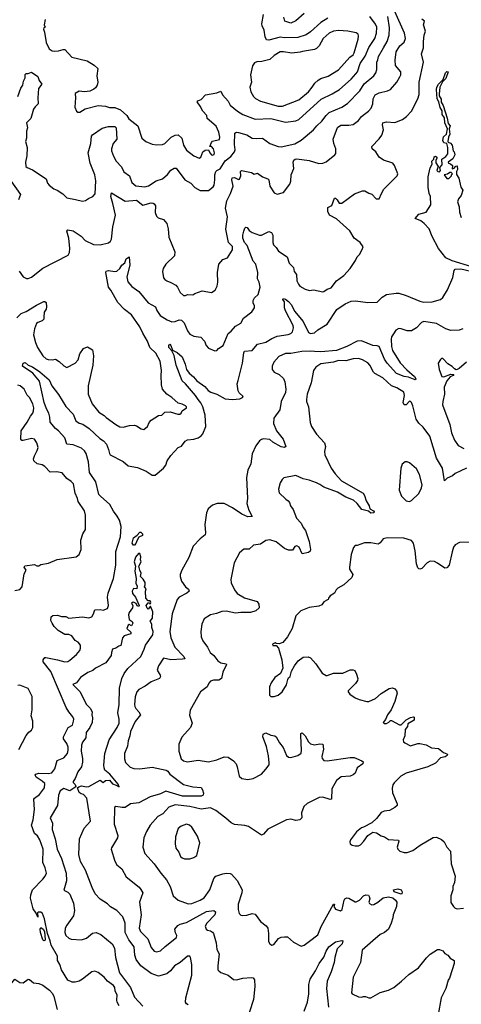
# Model space of a CAD drawing. Extents: x 1954678 to 2060275, y 904822 to 1016299.
# Tile 111 of 256: x 2008192 to 2012434, y 934114 to 943575. Entities that reach past the tile are written whole.
import ezdxf

# ---------------------------------------------------------------- set-up
doc = ezdxf.new("R2010")
doc.units = 0

msp = doc.modelspace()

# ---------------------------------------------------------------- linework, layer by layer
at = {"layer": '0CON20XD'}
for points in [[(2008175.4, 942835), (2008204.6, 942915.4), (2008223.4, 942946.6), (2008230, 942985), (2008244.3, 943015), (2008245, 943046.7), (2008255, 943058.8), (2008275, 943056.7), (2008305, 943068.8), (2008365, 943030), (2008380.5, 942990.5), (2008403.3, 942955), (2008374.2, 942915), (2008366.1, 942823.9), (2008371.2, 942765), (2008341.3, 942738.7), (2008326, 942715), (2008300, 942625), (2008256.7, 942585), (2008268, 942535), (2008257.1, 942505), (2008258.1, 942435), (2008248.1, 942405), (2008263.3, 942345), (2008260, 942265), (2008247.1, 942205), (2008251.4, 942165), (2008263.1, 942153.1), (2008315, 942132.9), (2008445, 942046.7), (2008459.2, 942005), (2008475, 941985.8), (2008518.6, 941948.6), (2008552.5, 941935), (2008605, 941900), (2008644.3, 941864.3), (2008727.6, 941847.6), (2008795, 941832.5), (2008824.1, 941835.9), (2008852.5, 941857.5), (2008895.4, 941874.6), (2008917.2, 941902.8), (2008924.6, 942025), (2008915.4, 942085), (2008870, 942195), (2008848.9, 942295), (2008874.6, 942385), (2008883.3, 942455), (2008890.4, 942469.6), (2008985, 942533.1), (2009045, 942547.8), (2009105, 942547.1), (2009118.6, 942535), (2009124.3, 942425.7), (2009089.4, 942385), (2009073.8, 942335), (2009074.7, 942315), (2009094.7, 942264.7), (2009120, 942215), (2009171.2, 942161.2), (2009192.7, 942112.7), (2009247.1, 942075), (2009269.3, 942009.3), (2009308.6, 941978.6), (2009395, 941969.1), (2009430.9, 941979.1), (2009504, 942025), (2009565.3, 942044.7), (2009613.1, 942086.9), (2009645, 942128.9), (2009675, 942146.5), (2009695, 942148.6), (2009778, 942035), (2009835, 942004), (2009875, 941963.8), (2009925, 941933.8), (2010005, 941934), (2010049.8, 941970.2), (2010059.4, 941985), (2010067.9, 942035), (2010065.4, 942084.6), (2010077.3, 942115), (2010085, 942125.5), (2010118.1, 942141.9), (2010165, 942218.6), (2010221.5, 942258.5), (2010255, 942304.2), (2010260.7, 942325), (2010256, 942376), (2010258.8, 942485), (2010275, 942493.8), (2010295, 942490.8), (2010375, 942468.5), (2010425, 942436.7), (2010467.2, 942432.8), (2010525.5, 942435.5), (2010596.4, 942386.4), (2010675, 942356.7), (2010705, 942352.2), (2010835, 942381.8), (2010895, 942416.7), (2011015, 942515.6), (2011045, 942554.4), (2011095, 942598.1), (2011135.4, 942655), (2011165, 942683.8), (2011286.4, 942733.6), (2011341.9, 942768.1), (2011459.4, 942890.6), (2011501.8, 942958.2), (2011594.7, 943035.3), (2011613.5, 943065), (2011622.5, 943095), (2011621.8, 943165), (2011632.3, 943187.7), (2011637.7, 943222.3), (2011685.9, 943305), (2011722.7, 943365), (2011741.2, 943425), (2011743.3, 943495), (2011728.9, 943605)], [(2008186.8, 941156.8), (2008226.2, 941105), (2008258.3, 941088.3), (2008275, 941088), (2008305, 941100), (2008413.1, 941186.9), (2008659.1, 941310.9), (2008672, 941338), (2008673.8, 941375), (2008662.7, 941475), (2008646.2, 941543.8), (2008656, 941554), (2008705, 941544.5), (2008784, 941495), (2008822, 941452), (2008900, 941415), (2008965, 941410.6), (2009045, 941431.9), (2009065, 941446), (2009074.3, 941465), (2009087.8, 941585), (2009113.8, 941696.2), (2009087.1, 941807.1), (2009066.9, 941875), (2009075, 941910), (2009205, 941829.5), (2009315, 941840), (2009375, 941792.5), (2009455, 941813.5), (2009475, 941813.1), (2009485.3, 941805.3), (2009495.6, 941785), (2009491.9, 941721.9), (2009505.9, 941685.9), (2009522.3, 941672.3), (2009575, 941656.2), (2009605, 941617.5), (2009618, 941565), (2009624, 941485), (2009682, 941345), (2009678, 941305), (2009595, 941226.2), (2009569.2, 941185), (2009564, 941155), (2009573.8, 941095), (2009585, 941076.7), (2009604.3, 941064.3), (2009645, 941050.8), (2009692.4, 941022.4), (2009708.6, 941005), (2009735, 940953.8), (2009765, 940925.8), (2009785, 940925.8), (2009805, 940934.3), (2009855, 940932.5), (2009875.6, 940944.4), (2009945, 940968.8), (2010035, 940953.8), (2010068.8, 940975), (2010088, 941015), (2010095.8, 941054.2), (2010091.4, 941145), (2010104, 941225), (2010145, 941270), (2010187.5, 941285), (2010236.7, 941363.3), (2010235, 941395.7), (2010198.9, 941435), (2010172.2, 941562.2), (2010188.7, 941681.3), (2010168.2, 941765), (2010182.3, 941835), (2010216.9, 941905), (2010242.5, 941975), (2010230.8, 942035), (2010234.5, 942055), (2010255, 942058.7), (2010295, 942038.6), (2010305, 942041.2), (2010314.7, 942075.3), (2010313.1, 942115), (2010324.2, 942125.8), (2010417.9, 942107.9), (2010445, 942091.2), (2010475, 942100.6), (2010525, 942064.3), (2010575, 942044.3), (2010584.3, 942035), (2010594.3, 941975), (2010635, 941912.2), (2010665, 941898.1), (2010725, 941912.9), (2010786, 941995), (2010797, 942023), (2010801.2, 942085), (2010825.6, 942144.4), (2010820, 942205), (2010825, 942226), (2010836.7, 942235), (2010855, 942237.8), (2010972.4, 942222.4), (2011065, 942192.5), (2011105, 942195.6), (2011135, 942208.6), (2011218.8, 942275), (2011229.5, 942290.5), (2011230, 942335), (2011211.1, 942385), (2011203.6, 942426.4), (2011245, 942539.2), (2011277.3, 942562.7), (2011355, 942560.8), (2011395, 942568.6), (2011448, 942605), (2011475.8, 942645), (2011505, 942667.8), (2011541.1, 942695), (2011568.2, 942725), (2011583.1, 942765), (2011588, 942815), (2011607.8, 942852.2), (2011645, 942872.2), (2011725, 942890.9), (2011755.3, 942904.7), (2011814.4, 942975), (2011844.4, 943025), (2011852.9, 943045), (2011852.5, 943072.5), (2011801.9, 943135), (2011799.1, 943185), (2011807.7, 943265), (2011845, 943322.5), (2011885, 943357.1), (2011899.5, 943395), (2011888.9, 943445), (2011795, 943654.4)], [(2008435.7, 943575.7), (2008428.8, 943525), (2008436.7, 943503.3), (2008423.6, 943496.4), (2008421.2, 943485), (2008431.4, 943455), (2008445.5, 943355.5), (2008475.6, 943295.6), (2008505, 943276), (2008525, 943272), (2008565, 943274), (2008610.4, 943289.6), (2008625, 943288.5), (2008694.5, 943214.5), (2008838.9, 943178.9), (2008908.7, 943138.7), (2008941.9, 943105), (2008932.9, 943035), (2008944, 942975), (2008936.2, 942945), (2008919.5, 942920.5), (2008904.1, 942905.9), (2008865, 942888.8), (2008815, 942880), (2008765, 942886.7), (2008723.9, 942866.1), (2008727.5, 942825), (2008722, 942735), (2008737.5, 942695), (2008750, 942685), (2008770, 942685), (2008820.5, 942719.5), (2008945, 942750.8), (2009015, 942744.3), (2009055, 942732.2), (2009105, 942730.5), (2009159.7, 942709.7), (2009220, 942655), (2009242, 942622), (2009325.6, 942555.6), (2009365, 942437.5), (2009405, 942404), (2009465, 942378), (2009507.7, 942372.3), (2009565, 942374), (2009585, 942384), (2009645.8, 942445), (2009685, 942465.5), (2009715, 942466.7), (2009748.5, 942435), (2009765, 942370), (2009795, 942322.2), (2009865, 942268), (2009915, 942242.5), (2009932.5, 942255), (2009950, 942305), (2009975, 942320), (2010005, 942323.3), (2010017.5, 942295), (2010034.7, 942274.7), (2010045, 942271.8), (2010059.7, 942280.3), (2010064.6, 942295.4), (2010055, 942334.4), (2010035, 942356.2), (2010020, 942355), (2010035, 942396), (2010045, 942407.5), (2010110.8, 942425), (2010114.4, 942445), (2010103.5, 942493.5), (2010080.6, 942550.6), (2009993.8, 942625), (2009988.8, 942655), (2009950.8, 942695), (2009926.2, 942745), (2009897.5, 942785), (2009903.8, 942796.2), (2009935, 942807.5), (2009978.3, 942851.7), (2010085, 942872.5), (2010125, 942887.5), (2010141.7, 942851.7), (2010193.1, 942793.1), (2010215, 942754), (2010284.2, 942695), (2010335, 942663.5), (2010455, 942619.2), (2010604.6, 942624.6), (2010745, 942588.5), (2010845, 942602.3), (2010875, 942615.4), (2011088.3, 942811.7), (2011195, 942860.9), (2011264.7, 942905.3), (2011375, 943001.8), (2011421.8, 943055), (2011435.5, 943075), (2011462.3, 943155), (2011511.2, 943225), (2011545, 943308.9), (2011602.8, 943395), (2011619.2, 943445), (2011621.3, 943501.3), (2011610.4, 943530.4), (2011556.2, 943606.2)], [(2011151.7, 943588.3), (2011085, 943549.1), (2010985, 943459.1), (2010945, 943430.4), (2010865, 943403.6), (2010735, 943399.7), (2010695, 943406.2), (2010585, 943378.2), (2010562, 943382), (2010548.5, 943408.5), (2010539.5, 943475), (2010521.4, 943515), (2010519.4, 943535), (2010535.6, 943625)], [(2010925, 943632.9), (2010845.3, 943564.7), (2010795, 943541.5), (2010739.4, 943559.4), (2010728.2, 943598.2)], [(2009543, 940733), (2009610.2, 940690.2), (2009655, 940672.2), (2009685, 940675.6), (2009725, 940690), (2009745, 940688.1), (2009772.4, 940662.4), (2009805, 940586.2), (2009825, 940554.3), (2009865, 940533.1), (2009931.2, 940525), (2009967.1, 940487.1), (2009982, 940445), (2010005, 940418.8), (2010065, 940394), (2010085, 940396.7), (2010102.5, 940415), (2010147.5, 940442.5), (2010195, 940558), (2010225, 940582), (2010265, 940630.8), (2010315, 940660), (2010342.3, 940707.7), (2010420.9, 940769.1), (2010447.5, 940805), (2010446.9, 940825), (2010433.3, 940855), (2010435.5, 940875), (2010448.5, 940901.5), (2010482.9, 940935), (2010502.2, 941005), (2010492.4, 941052.4), (2010476.5, 941085), (2010478.5, 941145), (2010461.9, 941225), (2010435, 941255.6), (2010376.2, 941405), (2010351.5, 941435), (2010336.9, 941475), (2010336.2, 941503.8), (2010345, 941542.5), (2010355, 941572.5), (2010365, 941580), (2010376.4, 941576.4), (2010395, 941547.5), (2010425, 941528.8), (2010495, 941502.9), (2010515, 941505.7), (2010585, 941539.4), (2010610.9, 941530.9), (2010624.3, 941504.3), (2010623.9, 941433.9), (2010629.8, 941409.8), (2010656, 941385), (2010679.7, 941349.7), (2010761.2, 941295), (2010780, 941235), (2010821.2, 941195), (2010828, 941155), (2010852, 941125), (2010854, 941065), (2010870, 941035), (2010883.8, 941015), (2010935, 940984.2), (2010975, 940972), (2011015, 940978), (2011105, 940960), (2011115, 940963.3), (2011145, 940986.2), (2011185, 940996.7), (2011233.8, 941065), (2011304.4, 941115.6), (2011365, 941183.8), (2011418.8, 941261.2), (2011433.9, 941296.1), (2011455, 941317.5), (2011482.5, 941365), (2011491.7, 941391.7), (2011462.5, 941435), (2011404.4, 941474.4), (2011361.9, 941545), (2011235, 941661.2), (2011167.3, 941697.3), (2011152.1, 941732.1), (2011151.4, 941768.6), (2011189.7, 941790.3), (2011215, 941858.8), (2011225, 941858.8), (2011241.2, 941845), (2011261.7, 941811.7), (2011285, 941812.5), (2011407.7, 941902.3), (2011485, 941930), (2011508.8, 941928.8), (2011545, 941906.7), (2011575, 941896.7), (2011615, 941853.3), (2011645.8, 941854.2), (2011666, 941905), (2011690.6, 941945), (2011818.8, 942075), (2011823.3, 942095), (2011793.8, 942175), (2011775, 942196.7), (2011685.7, 942225.7), (2011646.2, 942255), (2011614.5, 942304.5), (2011576.7, 942335), (2011573.8, 942355), (2011645, 942428.6), (2011670.4, 942465), (2011686.5, 942515), (2011675.8, 942565), (2011680, 942585), (2011715.9, 942594.1), (2011795, 942587.1), (2011868.8, 942615), (2011907.5, 942645), (2011955.6, 942695), (2012016.9, 942815), (2012028.5, 942855), (2012028.2, 942975), (2012071.5, 943165), (2012051.2, 943245), (2012070.9, 943305), (2012070.7, 943365), (2012078.4, 943425), (2012090.8, 943465), (2012072.3, 943525), (2012081.3, 943561.3), (2012055, 943578.4)], [(2010715, 942744.6), (2010875, 942805.5), (2010965, 942881.1), (2011002.9, 942925), (2011027.1, 942965), (2011058, 942995), (2011085, 943009.4), (2011155, 943030.6), (2011256, 943094), (2011364, 943215), (2011395, 943237.5), (2011405, 943256.2), (2011442.8, 943387.2), (2011447.9, 943415), (2011444.4, 943435), (2011425, 943449.1), (2011345, 943464.5), (2011255, 943470.9), (2011205, 943463.6), (2011164.4, 943445), (2011106.9, 943393.1), (2011067.8, 943322.2), (2011042.1, 943297.9), (2011025, 943289.4), (2010908.9, 943268.9), (2010885, 943261.2), (2010805, 943253.3), (2010725, 943267.3), (2010695, 943266), (2010635, 943231.1), (2010595, 943191.8), (2010517.2, 943172.8), (2010469.5, 943170.5), (2010448.8, 943161.2), (2010429.5, 943130.5), (2010408.6, 943045), (2010419.2, 942975), (2010403.1, 942925), (2010412.6, 942882.6), (2010437.4, 942837.4), (2010457.8, 942817.8), (2010505, 942790.5), (2010675, 942744.7), (2010715, 942744.6)], [(2012535, 941198.8), (2012345, 941257.5), (2012286.7, 941285), (2012215, 941377.5), (2012155, 941490), (2012124.2, 941565), (2012078, 941615), (2012045, 941640.8), (2011990, 941665), (2012027.5, 941705), (2012095, 941726.7), (2012140, 941795), (2012139.2, 941875), (2012124.3, 941905), (2012115.9, 941964.1), (2012116.7, 942065), (2012135, 942150), (2012153.3, 942185), (2012150, 942215), (2012170, 942235), (2012173.6, 942256.4), (2012185, 942262.5), (2012197.5, 942255), (2012200, 942245), (2012188.3, 942221.7), (2012188.3, 942198.3), (2012212.5, 942165), (2012198.8, 942125), (2012208.8, 942115), (2012225, 942111.5), (2012233.3, 942125), (2012228, 942155), (2012249.3, 942180.7), (2012247.5, 942235), (2012285, 942260), (2012305.5, 942285), (2012303.3, 942345), (2012294, 942384), (2012265, 942392.5), (2012255.5, 942415), (2012261.7, 942448.3), (2012290.5, 942475), (2012301.4, 942525), (2012276.2, 942585), (2012271.5, 942631.5), (2012251.5, 942665), (2012248.9, 942698.9), (2012231.1, 942731.1), (2012217.5, 942785), (2012203.3, 942815), (2012194.7, 942905.3), (2012197.7, 942925), (2012214.2, 942955.8), (2012259.5, 943000.5), (2012281.5, 943065), (2012295, 943076.2), (2012309.2, 943075), (2012285, 943010), (2012253.6, 942976.4), (2012227.7, 942925), (2012222.4, 942857.6), (2012221.5, 942841.5), (2012240.4, 942810.4), (2012242, 942782), (2012260.2, 942750.2), (2012298.9, 942628.9), (2012306.4, 942576.4), (2012327.1, 942555), (2012317.5, 942525), (2012324.6, 942475), (2012310.5, 942445), (2012304.2, 942404.2), (2012307.5, 942397.5), (2012329.5, 942389.5), (2012347.8, 942367.8), (2012354.4, 942315), (2012364, 942304), (2012371.2, 942275), (2012353.6, 942236.4), (2012307.5, 942205), (2012312.5, 942195), (2012330.7, 942190.7), (2012350, 942175), (2012345, 942142.5), (2012365, 942147.5), (2012381.7, 942168.3), (2012395, 942170), (2012396.7, 942135), (2012387.5, 942115), (2012388.3, 942088.3), (2012411.7, 942051.7), (2012430, 941965), (2012447.5, 941935), (2012433.3, 941885), (2012406.8, 941853.2), (2012398.6, 941825), (2012414, 941775), (2012418, 941725), (2012434.1, 941674.1)], [(2012315, 942050), (2012340, 942075), (2012340, 942085), (2012350, 942095), (2012337, 942107), (2012322.5, 942105), (2012301.2, 942088.8), (2012270, 942085), (2012295, 942050), (2012315, 942050)], [(2008107.1, 942025), (2008200.6, 941895), (2008180.6, 941845)], [(2008165, 940710.6), (2008205, 940750), (2008255, 940770.8), (2008355, 940831.8), (2008425, 940865.7), (2008435, 940865.6), (2008445, 940856), (2008450.5, 940815), (2008446.2, 940793.8), (2008428.1, 940765), (2008424.2, 940715.8), (2008422.5, 940697.5), (2008409.1, 940680.9), (2008365, 940665.8), (2008354, 940655), (2008335.6, 940605), (2008325.7, 940545), (2008343.7, 940473.7), (2008364.4, 940425), (2008415, 940343.8), (2008446.7, 940315), (2008465, 940308), (2008505, 940305.8), (2008535, 940311.4), (2008570.3, 940290.3), (2008615, 940250), (2008645, 940233.8), (2008724.1, 940275.9), (2008752.7, 940307.3), (2008770, 940365), (2008805, 940416.2), (2008845, 940431.2), (2008892.5, 940402.5), (2008900, 940345), (2008894.3, 940255), (2008851.1, 940055), (2008851.1, 939975), (2008888.9, 939885), (2008952.5, 939805), (2009005, 939771.4), (2009022.2, 939752.2), (2009115, 939684.3), (2009153.6, 939663.6), (2009185, 939660.8), (2009245.8, 939675.8), (2009295, 939678), (2009315, 939673.8), (2009360, 939645), (2009385, 939636.2), (2009420, 939665), (2009435.8, 939704.2), (2009455, 939726.2), (2009525, 939772), (2009556.6, 939773.4), (2009585, 939803.3), (2009636.1, 939806.1), (2009710, 939785), (2009730, 939785), (2009743.3, 939795), (2009752.5, 939815), (2009793.3, 939845), (2009793.3, 939855), (2009785, 939863.3), (2009751.7, 939881.7), (2009715, 939890), (2009655, 939944.3), (2009605, 939978), (2009562.5, 940025), (2009554.4, 940065), (2009550.6, 940155), (2009555.7, 940205), (2009542.9, 940295), (2009501.4, 940371.4), (2009443.3, 940423.3), (2009419.5, 940485), (2009375, 940562.9), (2009345, 940622.9), (2009265, 940737.3), (2009199.9, 940789.9), (2009135, 940856.5), (2009067.5, 940975), (2009044.3, 941005), (2009018, 941145), (2009022.9, 941157.1), (2009045, 941165.7), (2009105, 941154.4), (2009125, 941157.5), (2009154.2, 941185), (2009173.6, 941216.4), (2009203, 941237), (2009215, 941276.7), (2009245, 941297.5), (2009250.6, 941215), (2009222.2, 941105), (2009229.4, 941055), (2009269.8, 941009.8), (2009335, 940964.4), (2009425, 940852.5), (2009497.2, 940817.2), (2009509.4, 940779.4), (2009543, 940733)], [(2009148.3, 934098.3), (2009128.6, 934135), (2009124.3, 934155), (2009128.9, 934205), (2009109.7, 934239.7), (2009105, 934276.7), (2009093.3, 934295), (2009036.2, 934335), (2009004.3, 934374.3), (2008945, 934420), (2008915, 934433.3), (2008885, 934426.2), (2008795.6, 934354.4), (2008763.9, 934336.1), (2008725, 934326.7), (2008695, 934327.5), (2008655, 934347.5), (2008594.5, 934444.5), (2008578.1, 934495), (2008555.5, 934535), (2008553.8, 934575), (2008493.3, 934683.3), (2008485.2, 934725), (2008460, 934795), (2008430.2, 934935), (2008412.3, 934985), (2008395, 934999.7), (2008369.7, 935000.3), (2008363, 934993), (2008365, 934950), (2008349.2, 934989.2), (2008322.2, 935032.2), (2008296.7, 935135), (2008298.1, 935165), (2008315.6, 935215), (2008416, 935315), (2008437.5, 935345), (2008448.6, 935375), (2008437.1, 935425), (2008414.2, 935475), (2008418.9, 935605), (2008384.4, 935695), (2008362, 935732), (2008335, 935756), (2008305.5, 935835), (2008320, 935885), (2008334.3, 935985), (2008327.5, 936085), (2008333.8, 936096.2), (2008380.9, 936129.1), (2008429.4, 936195), (2008433.1, 936235), (2008409.2, 936259.2), (2008349.4, 936295), (2008340, 936315), (2008347.5, 936325), (2008375, 936335.9), (2008465, 936330.4), (2008501.3, 936338.7), (2008528.1, 936375), (2008552.6, 936457.4), (2008615, 936481.4), (2008650, 936525), (2008658.2, 936555), (2008657.1, 936585), (2008645, 936619.2), (2008613.4, 936663.4), (2008611.4, 936685), (2008656.9, 936773.1), (2008698.8, 936795), (2008709.2, 936835), (2008711.2, 936855), (2008703.8, 936875), (2008663.4, 936923.4), (2008637.4, 936967.4), (2008490.5, 937310.5), (2008418, 937405), (2008416.7, 937425), (2008432.5, 937445), (2008442.3, 937447.7), (2008554.5, 937424.5), (2008625, 937404.2), (2008655, 937408), (2008675, 937420), (2008738.8, 937475), (2008768.8, 937515), (2008776, 937535), (2008776.7, 937565), (2008755, 937592.5), (2008725, 937610), (2008692, 937655), (2008665, 937666.4), (2008625, 937666.9), (2008562.9, 937705), (2008522.9, 937745), (2008502.5, 937775), (2008492.3, 937802.3), (2008495, 937837.5), (2008511.4, 937848.6), (2008555, 937853.5), (2008595, 937840), (2008635, 937838.9), (2008665, 937825.4), (2008795, 937838.1), (2008855, 937826), (2008885, 937837.5), (2008902, 937865), (2008914.2, 937905.8), (2008965, 937908), (2008995, 937902), (2009034.1, 937915.9), (2009045.6, 937944.4), (2009037.1, 938025), (2009041.1, 938065), (2009092.5, 938205), (2009116.4, 938333.6), (2009116.7, 938465), (2009160.5, 938605), (2009165.4, 938705), (2009150.5, 938765), (2009130, 938805), (2009091.9, 938851.9), (2009059.1, 938915), (2008966.9, 938995), (2008953.7, 939013.7), (2008924.7, 939135), (2008864, 939225), (2008852.1, 939325), (2008830, 939405), (2008815, 939432.5), (2008785, 939456.1), (2008705, 939489.7), (2008645, 939495.6), (2008626.2, 939556.2), (2008565, 939625.4), (2008535, 939646.2), (2008486.2, 939706.2), (2008481.1, 939755), (2008473.6, 939795), (2008449, 939835), (2008428.2, 939895), (2008382.2, 940102.2), (2008318, 940178), (2008220, 940245), (2008227, 940273), (2008245, 940282), (2008273.3, 940255), (2008315, 940238.6), (2008385, 940192.5), (2008475, 940115.5), (2008500.8, 940055), (2008565, 939972), (2008636.9, 939856.9), (2008705, 939784), (2008731.3, 939721.3), (2008765, 939697.5), (2008799.2, 939689.2), (2008858.2, 939648.2), (2008962, 939552), (2008997.7, 939527.7), (2009024.6, 939495), (2009046.1, 939445), (2009053.6, 939405), (2009062.5, 939395), (2009185, 939330.8), (2009235, 939288.6), (2009325, 939270.8), (2009406.4, 939236.4), (2009465, 939198), (2009495, 939198), (2009575, 939264.3), (2009596.7, 939295), (2009610, 939335), (2009645, 939386.2), (2009715, 939463.3), (2009745, 939476.7), (2009782.5, 939525), (2009805, 939538.5), (2009864.5, 939544.5), (2009905, 939556.7), (2009935.3, 939574.7), (2009951.8, 939595), (2009978.7, 939665), (2009972.8, 939775), (2009952.3, 939855), (2009932.2, 939892.2), (2009905.2, 939925.2), (2009880.9, 939965), (2009786, 940075), (2009752.1, 940105), (2009695, 940255.8), (2009676.6, 940346.6), (2009653.3, 940393.3), (2009625.8, 940425), (2009624.4, 940445.6), (2009633.8, 940456.2), (2009645, 940442.5), (2009660.3, 940400.3), (2009705, 940376.9), (2009753.9, 940333.9), (2009781.9, 940265), (2009794.4, 940215), (2009819.1, 940179.1), (2009862.6, 940142.6), (2009895, 940104.5), (2009969.5, 940049.5), (2010003.3, 940013.3), (2010029.4, 939995), (2010086.5, 939976.5), (2010165, 939931.9), (2010235, 939926), (2010307.7, 939932.3), (2010332.5, 939945), (2010337.5, 939955), (2010300.6, 939990.6), (2010289.8, 940009.8), (2010282.1, 940075), (2010289.2, 940109.2), (2010333.7, 940275), (2010343.9, 940375), (2010351.2, 940388.8), (2010425, 940397.5), (2010475, 940455.6), (2010555, 940475.9), (2010615, 940512.5), (2010665, 940532.6), (2010771.7, 940548.3), (2010795, 940558.2), (2010811.8, 940575), (2010820.6, 940615), (2010818.2, 940635), (2010745, 940776), (2010736.5, 940805), (2010734.3, 940864.3), (2010721.2, 940885), (2010722.5, 940895), (2010745, 940888.8), (2010775, 940868.1), (2010804.4, 940835), (2010831.2, 940775), (2010915.7, 940675.7), (2010965, 940570.6), (2010985, 940557.9), (2011023.8, 940566.2), (2011056.5, 940593.5), (2011145, 940647.8), (2011238.8, 940791.2), (2011318.8, 940845), (2011375, 940869.4), (2011417.7, 940872.3), (2011535, 940855.8), (2011625, 940860.8), (2011675, 940910), (2011715, 940934.4), (2011807, 940947), (2011835, 940945.7), (2011905, 940924.4), (2012035, 940871.5), (2012075, 940860.9), (2012155, 940862.3), (2012234.6, 940885.4), (2012256.7, 940905), (2012300.7, 940979.3), (2012351.7, 941098.3), (2012363.9, 941166.1), (2012375, 941176), (2012429.3, 941179.3), (2012525, 941158.2)], [(2012448.8, 940605), (2012415, 940591.4), (2012335, 940589.4), (2012285, 940605.6), (2012195, 940654.7), (2012075, 940675.9), (2012050.5, 940665), (2012005, 940613.8), (2011955.8, 940585), (2011913.7, 940583.7), (2011855, 940605.6), (2011835, 940606.9), (2011805, 940590.8), (2011782.9, 940555)], [(2011782.9, 940555), (2011762.8, 940527.2), (2011760, 940505), (2011762.1, 940435), (2011774.7, 940394.7), (2011848.1, 940278.1), (2011910.2, 940210.2), (2011985.6, 940145), (2011997.5, 940125), (2011990, 940115), (2011928.3, 940138.3), (2011886.2, 940145), (2011812.5, 940175), (2011721.5, 940275), (2011695, 940312.7), (2011643.6, 940433.6), (2011625, 940442.2), (2011582.8, 940442.8), (2011475, 940490.3), (2011434.1, 940485.9), (2011335.7, 940434.3), (2011235, 940397.5), (2011085, 940383.7), (2011025, 940386.7), (2010985, 940391), (2010902.7, 940387.3), (2010795, 940367.1), (2010745, 940366.4), (2010681.7, 940338.3), (2010632.9, 940285), (2010615.8, 940245), (2010616, 940215), (2010636.9, 940186.9), (2010685, 940166.7), (2010726.2, 940126.2), (2010740.3, 940095), (2010750, 940025), (2010745.9, 939994.1), (2010703.1, 939905), (2010691.1, 939825), (2010634.6, 939745), (2010630.4, 939695), (2010659.2, 939625), (2010721.5, 939545), (2010750, 939475), (2010735, 939462.9), (2010705, 939470), (2010624.7, 939514.7), (2010595, 939540.8), (2010535, 939547.5), (2010515, 939542.5), (2010495, 939527.5), (2010461.5, 939478.5), (2010425, 939402), (2010413.4, 939306.6), (2010385, 939246.2), (2010369.6, 939175), (2010379.2, 938975), (2010374.6, 938924.6), (2010391.8, 938861.8), (2010425, 938800), (2010385, 938799.4), (2010325, 938824.5), (2010235, 938883.5), (2010155, 938926.9), (2010090, 938925), (2010045, 938910), (2010004, 938875), (2009985.7, 938835), (2009969.5, 938725), (2009978.5, 938645), (2009973.6, 938626.4), (2009924.2, 938585.8), (2009858.5, 938515), (2009817.7, 938407.7), (2009748.6, 938285), (2009734.3, 938245), (2009734.3, 938225), (2009745, 938178.8), (2009784.5, 938124.5), (2009815, 938103.3), (2009821.2, 938085), (2009796.6, 938063.4), (2009723.8, 938025), (2009705.8, 938005), (2009658.1, 937865), (2009633.3, 937695), (2009643.5, 937635), (2009683.5, 937545), (2009768.6, 937455), (2009778.8, 937435), (2009755, 937429.1), (2009645, 937424.5), (2009575, 937440), (2009524, 937365), (2009511.2, 937325), (2009541.2, 937275), (2009543.8, 937265), (2009536.2, 937245), (2009455, 937212.9), (2009397.9, 937172.1), (2009335, 937139.2), (2009318.9, 937115), (2009301.4, 937068.6), (2009294.5, 936995), (2009297.8, 936975), (2009308.1, 936955), (2009337.5, 936925), (2009351.4, 936895), (2009300.1, 936829.9), (2009256.2, 936735), (2009251.1, 936695), (2009233.1, 936645), (2009228.6, 936595), (2009199.4, 936525), (2009197.3, 936472.7), (2009207.6, 936437.6), (2009252.8, 936392.8), (2009288.7, 936378.7), (2009345, 936375.5), (2009465, 936394.1), (2009597.5, 936365), (2009614.3, 936354.3), (2009635.6, 936325), (2009765, 936225.4), (2009854.5, 936204.5), (2009935, 936197.8), (2009949.1, 936175), (2009957.3, 936142.7), (2009954.6, 936125), (2009936.5, 936113.5), (2009755, 936112.8), (2009595, 936161.1), (2009545, 936137.5), (2009445, 936106.4), (2009335, 936049.5), (2009255, 936040.5), (2009205, 936006), (2009175, 936004), (2009115, 936013.3), (2009103.3, 936005), (2009099.4, 935845), (2009135.6, 935735), (2009130.8, 935715), (2009073, 935617), (2009071.2, 935605), (2009105, 935490), (2009126.7, 935455), (2009172, 935415), (2009215, 935338.8), (2009339.3, 935239.3), (2009357, 935217), (2009375.6, 935185), (2009343.8, 935095), (2009359.6, 934975), (2009338.9, 934845), (2009352.6, 934812.6), (2009421.7, 934741.7), (2009455, 934661.2), (2009485, 934624.2), (2009505, 934618.6), (2009545, 934627.5), (2009589.7, 934670.3), (2009698.8, 934755), (2009702, 934775), (2009689.7, 934799.7), (2009683.3, 934835), (2009710.1, 934869.9), (2009735, 934884.6), (2009795, 934901.3), (2009985, 935007.2), (2010055.6, 935015.6), (2010074, 935004), (2010065, 934972.5), (2009990.8, 934895), (2009974.2, 934865), (2009983.8, 934835), (2009995.9, 934825.9), (2010025, 934820), (2010045, 934808), (2010054.3, 934794.3), (2010080, 934705), (2010085, 934640), (2010108.3, 934598.3), (2010096, 934485), (2010096.4, 934446.4), (2010104.1, 934434.1), (2010125, 934418.8), (2010195, 934394), (2010246.1, 934353.9), (2010275, 934350), (2010335, 934364.3), (2010415, 934371.4), (2010435, 934368), (2010448.9, 934348.9), (2010451.1, 934285), (2010438.2, 934161.8), (2010358.8, 933915)], [(2012483.8, 939265), (2012375, 939215.8), (2012348.2, 939191.8), (2012299.7, 939170.3), (2012273.3, 939143.3), (2012252.9, 939265), (2012195, 939362), (2012132.1, 939572.1), (2012068.2, 939658.2), (2012025, 939697.1), (2012000, 939735), (2011969.1, 939865), (2011955, 939896), (2011945, 939907.5), (2011935, 939909.2), (2011905, 939874.5), (2011885, 939875.6), (2011876.8, 939895), (2011889.1, 939965), (2011880.8, 939995), (2011815, 940036.7), (2011765, 940057.8), (2011680, 940135), (2011604.4, 940174.4), (2011589.1, 940189.1), (2011555, 940253.8), (2011536.6, 940276.6), (2011485, 940305.7), (2011445, 940320), (2011395, 940317.1), (2011325, 940297.8), (2011255, 940298.7), (2011205, 940285.3), (2011085, 940267.8), (2011036, 940235), (2011015.7, 940204.3), (2010993.1, 940085), (2010954.4, 939975), (2010945.6, 939925), (2010946.9, 939905), (2010965.6, 939855), (2010981.2, 939705), (2010995.7, 939665), (2011042, 939592), (2011120.3, 939510.3), (2011130, 939475), (2011121.2, 939425), (2011123.8, 939395), (2011185, 939264.2), (2011221.9, 939211.9), (2011282.9, 939142.9), (2011492, 939025), (2011504.4, 939004.4), (2011521.1, 938951.1), (2011548.6, 938905), (2011556, 938876), (2011590, 938855), (2011596, 938845), (2011592.5, 938835), (2011565, 938834.4), (2011542, 938852), (2011477.5, 938867.5), (2011432.2, 938925), (2011397.1, 938957.1), (2011325, 938985.9), (2011245, 939035.9), (2011112, 939082), (2011075, 939110), (2011042.5, 939125), (2010971.2, 939151.2), (2010915, 939161.4), (2010845, 939193.8), (2010728.3, 939171.7), (2010712.7, 939157.3), (2010693.8, 939125), (2010676.7, 939065), (2010685, 939030), (2010748.3, 938968.3), (2010771.7, 938951.7), (2010783.3, 938935), (2010793.8, 938905), (2010819.1, 938869.1), (2010850.8, 938785), (2010897.3, 938737.3), (2010915.7, 938695), (2010936.2, 938666.2), (2010972, 938562), (2010985.7, 938485), (2010982.7, 938467.3), (2010965, 938453.8), (2010905, 938443.3), (2010875.5, 938505.5), (2010855, 938520), (2010836.1, 938513.9), (2010812, 938478), (2010775, 938477.5), (2010736, 938495), (2010655, 938556.9), (2010595, 938575.6), (2010555, 938569.2), (2010504.1, 938535.9), (2010437.5, 938525), (2010395, 938488), (2010345, 938487.5), (2010305, 938452.5), (2010250.8, 938355), (2010218.8, 938195), (2010224, 938165), (2010254.3, 938095), (2010279.7, 938059.7), (2010351.1, 938021.1), (2010473.3, 937985), (2010488.8, 937958.8), (2010492, 937925), (2010460, 937895), (2010408.9, 937878.9), (2010315, 937878.6), (2010265, 937871.4), (2010175, 937892.9), (2010135, 937889.2), (2010082.3, 937867.7), (2010025, 937856), (2009963.7, 937816.3), (2009943.1, 937765), (2009931.9, 937695), (2009935.7, 937645), (2009951.4, 937605), (2009995, 937546.2), (2010022, 937495), (2010056.2, 937465), (2010096.2, 937415), (2010125, 937395.8), (2010175, 937386.2), (2010178, 937378), (2010142.9, 937305), (2010131.2, 937245), (2010105, 937230), (2010052.7, 937227.3), (2010025, 937218.8), (2010009.3, 937200.7), (2009994, 937166), (2009929.2, 937115), (2009828.3, 936941.7), (2009821.7, 936891.7), (2009850, 936815), (2009833.3, 936775), (2009749.5, 936680.5), (2009722, 936615), (2009722, 936545), (2009743.7, 936473.7), (2009765, 936454.2), (2009805, 936442.9), (2009905, 936460), (2010005, 936444.2), (2010085.7, 936464.3), (2010155, 936491.2), (2010195, 936488.8), (2010245, 936453.3), (2010270, 936425), (2010282, 936395), (2010300, 936305), (2010325, 936283.8), (2010385, 936273.8), (2010435, 936282.9), (2010515, 936324.4), (2010557.5, 936372.5), (2010587.1, 936415), (2010590, 936435), (2010583, 936503), (2010562, 936592), (2010527.5, 936685), (2010531.2, 936708.8), (2010555, 936722.5), (2010605, 936700), (2010643.9, 936693.9), (2010654.2, 936684.2), (2010688.8, 936625), (2010722.7, 936582.7), (2010754.2, 936505), (2010775, 936488), (2010795, 936486), (2010865, 936506), (2010895, 936526.7), (2010900.6, 936555), (2010891.2, 936695), (2010894.1, 936715.9), (2010905, 936722.5), (2010934.3, 936694.3), (2010966, 936635), (2010985, 936616.2), (2011025, 936606.7), (2011076.4, 936616.4), (2011105, 936612.5), (2011108.9, 936565), (2011094.2, 936495), (2011098.8, 936475), (2011115, 936458), (2011145, 936454.3), (2011365.8, 936485.8), (2011405, 936486.2), (2011426.7, 936475), (2011480, 936455), (2011490, 936445), (2011488.8, 936425), (2011433.6, 936386.4), (2011413.1, 936335), (2011395, 936317.8), (2011365, 936306.4), (2011279.3, 936300.7), (2011235, 936265.6), (2011191.5, 936185), (2011185.7, 936084.3), (2011175, 936081.4), (2011105, 936103.5), (2011068.7, 936101.3), (2010952.5, 936045), (2010921.4, 936015), (2010900, 935955), (2010901.2, 935905), (2010883.9, 935886.1), (2010845, 935881.2), (2010795, 935893.8), (2010755, 935886.2), (2010575, 935796.2), (2010532.7, 935747.3), (2010515, 935738), (2010391.2, 935821.2), (2010355, 935832.5), (2010255, 935841.9), (2010225, 935858.6), (2010173.7, 935903.7), (2010076, 935975), (2010025, 936000.8), (2009935, 935990), (2009825, 936016.1), (2009685, 936030.9), (2009625, 936009.1), (2009565.8, 935945), (2009520.5, 935919.5), (2009444.3, 935835), (2009410, 935775), (2009385.7, 935714.3), (2009375.6, 935625), (2009394.5, 935564.5), (2009484.6, 935464.6), (2009546.9, 935375), (2009601.1, 935311.1), (2009637.5, 935245), (2009667, 935157), (2009713.3, 935113.3), (2009809.1, 935080.9), (2009846.3, 935083.7), (2009925, 935113.1), (2009965, 935135.7), (2010020, 935215), (2010057, 935323), (2010074.6, 935345.4), (2010145, 935369.2), (2010175, 935373.8), (2010215, 935370), (2010227.5, 935365), (2010281.2, 935305), (2010329.2, 935215), (2010327.5, 935185), (2010291.4, 935075), (2010289.2, 935025), (2010300, 934985), (2010315, 934970), (2010335, 934966), (2010375, 934969.2), (2010425, 934988), (2010455, 934980), (2010505, 934908.8), (2010559.5, 934869.5), (2010575.9, 934845.9), (2010583.3, 934795), (2010583, 934717), (2010593.6, 934693.6), (2010615, 934683.3), (2010631.7, 934688.3), (2010677.5, 934745), (2010705, 934760), (2010737, 934763), (2010765, 934763.3), (2010821.2, 934711.2), (2010895, 934673.8), (2010925, 934681.2), (2010975, 934720), (2011055, 934781.5), (2011088.3, 934861.7), (2011205, 935076.2), (2011215, 935077.5), (2011211.2, 935055), (2011225, 935026.7), (2011275, 935010.8), (2011288.6, 935025), (2011307.5, 935115), (2011315, 935127.5), (2011333.9, 935136.1), (2011355, 935133.8), (2011415, 935099.2), (2011425, 935099.2), (2011455, 935116), (2011495, 935157.5), (2011515.8, 935165.8), (2011541.2, 935161.2), (2011550.5, 935150.5), (2011553.9, 935126.1), (2011546.7, 935095), (2011552.3, 935082.3), (2011575, 935070), (2011595, 935074), (2011633.3, 935095), (2011685, 935136.7), (2011735, 935146.2), (2011777, 935137), (2011802.9, 935115), (2011815.7, 935095), (2011811.9, 935055), (2011779.2, 934975), (2011777.1, 934945), (2011761.4, 934895), (2011735, 934836.7), (2011695, 934803.8), (2011655, 934784), (2011583.8, 934725)], [(2012484.3, 940285), (2012415, 940223.3), (2012395, 940212.5), (2012385, 940210), (2012369.3, 940219.3), (2012345, 940243.3), (2012305, 940267.5), (2012255, 940320), (2012245, 940320), (2012235, 940310), (2012213.3, 940275), (2012221.2, 940215), (2012247.5, 940145), (2012265, 940142), (2012335, 940170), (2012362.5, 940165), (2012356.2, 940155), (2012327.1, 940142.9), (2012293.8, 940106.2), (2012268.9, 940045), (2012272.2, 939975), (2012255.6, 939905), (2012254.5, 939875), (2012324, 939684), (2012338.9, 939605), (2012369.1, 939535), (2012405, 939482.2), (2012458.6, 939455)], [(2008145, 938091.2), (2008195, 938101.2), (2008214.4, 938125), (2008235, 938250), (2008253.8, 938285), (2008236.7, 938315), (2008243, 938327), (2008335, 938341.2), (2008358.3, 938328.3), (2008375, 938326.7), (2008395, 938341.2), (2008468.8, 938351.2), (2008551.7, 938388.3), (2008735, 938412), (2008764.4, 938435.6), (2008783.1, 938485), (2008780.8, 938575), (2008798, 938635), (2008824, 938675), (2008822.9, 938815), (2008815.5, 938855.5), (2008754.3, 938945), (2008748.6, 938975), (2008724.3, 939024.3), (2008708, 939115), (2008687.3, 939137.3), (2008645, 939166.7), (2008599.7, 939219.7), (2008545, 939231.2), (2008485, 939227.5), (2008435, 939281.2), (2008406.7, 939296.7), (2008358.7, 939308.7), (2008327.5, 939335), (2008325.7, 939355), (2008333.1, 939385), (2008360, 939435), (2008368.8, 939465), (2008357.7, 939507.7), (2008333.9, 939543.9), (2008305, 939550.8), (2008225, 939530), (2008212.1, 939532.1), (2008203.4, 939543.4), (2008207.1, 939625), (2008263.1, 939706.9), (2008294.7, 939765.3), (2008319.4, 939795), (2008325.9, 939815.9), (2008328.1, 939845), (2008319.2, 939885), (2008285.7, 939945), (2008265, 939968), (2008235, 940024.2), (2008196.7, 940055), (2008175, 940062.9)], [(2011935, 938944.4), (2011955, 938955.6), (2012025, 939022), (2012052.9, 939075), (2012056.9, 939105), (2012032.9, 939205), (2012005, 939258), (2011935, 939316.7), (2011915, 939327.5), (2011895, 939327.5), (2011866.4, 939303.6), (2011853.9, 939266.1), (2011838.1, 939055), (2011860, 938995), (2011905, 938952.2), (2011935, 938944.4)], [(2009295, 938525.6), (2009285, 938526.5), (2009271.6, 938545), (2009283.9, 938596.1), (2009319.1, 938620.9), (2009345, 938651.2), (2009355, 938650.8), (2009370.8, 938635), (2009370.3, 938619.7), (2009337.8, 938602.2), (2009320, 938575), (2009308.7, 938541.3), (2009295, 938525.6)], [(2012555, 938553.1), (2012417.6, 938552.4), (2012375, 938527.5), (2012360, 938505), (2012345, 938462.5), (2012316.2, 938335), (2012295, 938307.5), (2012275, 938303.3), (2012205, 938353.8), (2012175, 938368), (2012135, 938372), (2012106.2, 938355), (2012055, 938300), (2012035, 938293.8), (2012025, 938296.7), (2012015, 938307.5), (2012002.9, 938345), (2011990.7, 938470.7), (2011974.2, 938545), (2011955, 938569.2), (2011883.2, 938593.2), (2011722.7, 938597.3), (2011684.2, 938585.8), (2011655, 938546.7), (2011634.1, 938535.9), (2011565, 938548.1), (2011505, 938547.1), (2011435, 938523.8), (2011415, 938522.5), (2011398.3, 938501.7), (2011376.2, 938435), (2011358.8, 938315), (2011361.2, 938295), (2011391.2, 938245), (2011381.2, 938215), (2011306.7, 938145), (2011248.3, 938111.7), (2011232.5, 938095), (2011217.5, 938065), (2011175, 938037.5), (2011157.5, 938015), (2011156.4, 938003.6), (2011115, 937980), (2011095, 937953.3), (2011065, 937938.8), (2010974.2, 937925.8), (2010892.5, 937895), (2010844.2, 937845.8), (2010808.8, 937725), (2010765.8, 937644.2), (2010719.3, 937590.7), (2010685, 937577.5), (2010655, 937580), (2010645, 937587.5), (2010620, 937575), (2010625, 937560), (2010655, 937560), (2010677, 937537), (2010710, 937425), (2010718.8, 937345), (2010697.3, 937292.7), (2010643.8, 937255), (2010606.4, 937203.6), (2010593, 937163), (2010592.5, 937085), (2010605, 937072.5), (2010635, 937070), (2010675, 937084.2), (2010713.8, 937115), (2010755.8, 937185), (2010766.2, 937235), (2010775, 937252.5), (2010790, 937265), (2010803.3, 937315), (2010833.3, 937365), (2010866.7, 937415), (2010915, 937448.8), (2010963, 937453), (2010985, 937442.5), (2011035.6, 937385.6), (2011097.3, 937297.3), (2011135, 937273.8), (2011146, 937274), (2011205, 937295.7), (2011295, 937295.6), (2011365, 937326.5), (2011395, 937327.1), (2011410.8, 937320.8), (2011428.8, 937285), (2011438.8, 937245), (2011436, 937225), (2011418.8, 937195), (2011347.5, 937125), (2011347.5, 937115), (2011362.5, 937095), (2011415, 937060), (2011452.7, 937042.7), (2011525, 937022), (2011545, 937024.2), (2011608.3, 937051.7), (2011665, 937100), (2011740.9, 937149.1), (2011774.1, 937154.1), (2011795, 937146.2), (2011812.5, 937125), (2011816.9, 937105), (2011795.7, 937025), (2011758.8, 936945), (2011724.1, 936895.9), (2011705, 936850), (2011682.5, 936822.5), (2011693, 936813), (2011715, 936812.5), (2011736.4, 936823.6), (2011755, 936842.5), (2011765, 936842.5), (2011840.5, 936800.5), (2011855, 936798.8), (2011905, 936846.7), (2011945, 936870), (2011975, 936877.5), (2011982.5, 936872.5), (2011982.5, 936845), (2011922, 936808), (2011917.7, 936782.3), (2011896.1, 936753.9), (2011890, 936695), (2011876.2, 936655), (2011880, 936635), (2011890, 936625), (2011945, 936598.6), (2012015, 936619.2), (2012035, 936619.2), (2012095, 936605.8), (2012147.7, 936577.7), (2012215, 936572.5), (2012264.2, 936534.2), (2012295, 936520), (2012300, 936515), (2012296.7, 936505), (2012278.8, 936491.2), (2012235, 936482), (2012185, 936430.8), (2012113.6, 936396.4), (2011903.3, 936335), (2011852, 936305), (2011787.7, 936242.3), (2011776.1, 936223.9), (2011769.3, 936190.7), (2011773.3, 936145), (2011818.8, 936038.8), (2011818.8, 936025), (2011796.7, 936005), (2011745, 935976.2), (2011691.7, 935968.3), (2011662.7, 935957.3), (2011619.4, 935900.6), (2011575, 935856.2), (2011495, 935816.7), (2011475, 935811.2), (2011428.8, 935771.2), (2011370, 935695), (2011363.3, 935675), (2011367, 935657), (2011385, 935643.3), (2011415, 935636), (2011445, 935638.1), (2011465, 935647.5), (2011497.4, 935682.6), (2011535, 935737.5), (2011585, 935767.5), (2011620.7, 935760.7), (2011665, 935733.3), (2011695, 935723.8), (2011735, 935696), (2011830.7, 935690.7), (2011835, 935680), (2011817.5, 935625), (2011824.1, 935604.1), (2011845, 935586.7), (2011885, 935572.5), (2011915, 935574.2), (2011967.4, 935592.6), (2012037.4, 935642.6), (2012165, 935718), (2012195, 935720.8), (2012245, 935698), (2012268, 935675), (2012293.8, 935625), (2012328.8, 935585), (2012337.5, 935465), (2012373.8, 935345), (2012368.8, 935285), (2012353.6, 935246.4), (2012352.5, 935215), (2012332.5, 935155), (2012332.5, 935115), (2012333, 935093), (2012357.5, 935055), (2012376.4, 935036.4), (2012395, 935032), (2012455, 935036.2)], [(2009810.2, 934110.2), (2009795, 934117.5), (2009783.3, 934135), (2009787.7, 934175), (2009846.9, 934395), (2009845.5, 934495.5), (2009834, 934565), (2009825, 934576), (2009805, 934576), (2009735, 934514.4), (2009678.6, 934485), (2009640, 934435), (2009605, 934407.8), (2009525, 934384.6), (2009455, 934409.2), (2009354.8, 934484.8), (2009310.8, 934545), (2009297, 934585), (2009291.2, 934665), (2009240.2, 934735), (2009206.4, 934805), (2009204.5, 934895), (2009182.5, 934955), (2009126.4, 935016.4), (2009065, 935050.8), (2009035, 935078), (2008965, 935124.2), (2008916.5, 935176.5), (2008886.9, 935235), (2008823.6, 935403.6), (2008774.7, 935485), (2008758.9, 935555), (2008766.5, 935705), (2008812.4, 935807.6), (2008871.2, 935875), (2008836.7, 936095), (2008805, 936129.1), (2008784, 936135), (2008765, 936150), (2008746.5, 936193.5), (2008760, 936205), (2008785, 936212.9), (2008835, 936204.6), (2008855, 936206.9), (2008965, 936267.9), (2008995, 936244.4), (2009015, 936265.7), (2009055, 936267.5), (2009085, 936234), (2009118.9, 936218.9), (2009146.2, 936203.8), (2009138.3, 936228.3), (2009057.7, 936325), (2009010.8, 936365), (2009002.7, 936385), (2009001.9, 936411.9), (2009011.4, 936525), (2009052.5, 936655), (2009128.7, 936775), (2009146.1, 936815), (2009146.7, 936855), (2009135.4, 936915), (2009146.4, 936995), (2009149.4, 937150.6), (2009174.2, 937245), (2009196.8, 937293.2), (2009230.8, 937339.2), (2009354.2, 937455), (2009387.5, 937525), (2009399.2, 937565), (2009471.2, 937665), (2009475.7, 937695.7), (2009462.5, 937735), (2009462.2, 937765), (2009445.8, 937795), (2009467.8, 937825), (2009470, 937885), (2009448.3, 937938.3), (2009425, 937910), (2009415, 937920), (2009407.5, 937945), (2009425, 937970), (2009435, 937970), (2009445, 937960), (2009452.5, 937975), (2009445, 937990), (2009425, 937990), (2009402.5, 938015), (2009400, 938085), (2009407.5, 938105), (2009390, 938125), (2009397.5, 938145), (2009396.4, 938166.4), (2009378.8, 938198.8), (2009353.6, 938223.6), (2009360, 938255), (2009345.7, 938285), (2009338.1, 938325), (2009358.8, 938365), (2009352.5, 938385), (2009356.7, 938415), (2009345, 938446.7), (2009334.3, 938445.7), (2009305, 938410.8), (2009291.2, 938365), (2009305.8, 938325), (2009298.6, 938275), (2009310.6, 938205), (2009306.4, 938156.4), (2009320, 938135), (2009316.7, 938105), (2009285, 938110), (2009272, 938085), (2009275, 938062.5), (2009305, 938026.7), (2009341.2, 937945), (2009335, 937936.7), (2009321.7, 937941.7), (2009310, 937965), (2009286.7, 937976.7), (2009275, 937976.2), (2009265, 937967.5), (2009277.5, 937945), (2009276.7, 937925), (2009242.3, 937877.7), (2009236.7, 937855), (2009245, 937810), (2009273, 937793), (2009277.5, 937775), (2009265, 937750), (2009245, 937762.5), (2009234, 937756), (2009221.2, 937725), (2009258.6, 937688.6), (2009259.2, 937675), (2009196.7, 937655), (2009180, 937635), (2009165, 937562.5), (2009145, 937556.7), (2009115, 937536.2), (2009085, 937527.5), (2009072.5, 937495), (2009072, 937465), (2009018.8, 937395), (2008920, 937345), (2008895, 937322.9), (2008846.4, 937303.6), (2008777.5, 937255), (2008736.4, 937203.6), (2008702, 937188), (2008770.4, 937120.4), (2008834.1, 936995), (2008869.5, 936959.5), (2008887.6, 936925), (2008883.6, 936895), (2008891.1, 936865), (2008888.7, 936821.3), (2008866.6, 936773.4), (2008832.1, 936725), (2008826.9, 936675), (2008795, 936633.8), (2008786.7, 936603.3), (2008784.1, 936545), (2008795.6, 936475.6), (2008795, 936440), (2008785.2, 936395), (2008751.7, 936348.3), (2008726.4, 936285), (2008704.6, 936255), (2008705.5, 936245), (2008726.4, 936225), (2008732.2, 936205), (2008675, 936164.2), (2008615, 936188.6), (2008581.5, 936165), (2008563.8, 936125), (2008554.6, 936025.4), (2008485.7, 935905), (2008506, 935855), (2008504.4, 935795), (2008533.4, 935705), (2008553.6, 935605), (2008592.9, 935515), (2008639, 935375), (2008640.6, 935299.4), (2008615, 935210), (2008655, 935192.9), (2008673.4, 935173.4), (2008708.5, 935085), (2008718.9, 935015), (2008709.5, 934965), (2008644, 934875), (2008630, 934845), (2008626, 934805), (2008633.8, 934775), (2008665, 934748), (2008685, 934739.2), (2008785, 934732), (2008835, 934749.2), (2008892.7, 934797.3), (2008926.2, 934803.8), (2008971.2, 934785), (2009080, 934695), (2009102.4, 934655), (2009111.2, 934565), (2009151.7, 934415), (2009257, 934275), (2009293.8, 934183.8), (2009374.8, 934095)], [(2008185, 936563.8), (2008255, 936696), (2008280, 936730), (2008305, 936748.8), (2008319.2, 936775), (2008319.2, 936835), (2008300.8, 936885), (2008312.5, 936945), (2008311.7, 937071.7), (2008297.5, 937105), (2008275, 937150), (2008195, 937179.2), (2008175, 937176.9)], [(2009825, 935513.3), (2009865, 935526.2), (2009893.3, 935545), (2009923.3, 935665), (2009899.5, 935729.5), (2009847.1, 935815), (2009824.2, 935835), (2009794.1, 935845.9), (2009742.5, 935825), (2009715, 935802.5), (2009687.3, 935722.7), (2009684.3, 935655), (2009693.2, 935613.2), (2009720, 935575), (2009737.5, 935535), (2009751.7, 935521.7), (2009775, 935513.3), (2009825, 935513.3)], [(2011855, 935171.2), (2011790, 935195), (2011783.3, 935215), (2011825, 935223.3), (2011855, 935212.5), (2011867.5, 935195), (2011862.5, 935175), (2011855, 935171.2)], [(2008425, 934724.2), (2008414.3, 934735), (2008392.7, 934802.7), (2008388.6, 934835), (2008395, 934852.5), (2008416.7, 934836.7), (2008429.5, 934815), (2008437.1, 934735), (2008435, 934727.5), (2008425, 934724.2)], [(2010925, 934048), (2010955.3, 934134.7), (2010969.1, 934215), (2010968.7, 934305), (2010981.3, 934355), (2011034.7, 934435.3), (2011070, 934505), (2011115, 934568), (2011135.4, 934624.6), (2011163.1, 934665), (2011225, 934712.9), (2011285, 934728), (2011295, 934722.5), (2011290.8, 934695), (2011241.8, 934648.2), (2011219.3, 934565), (2011213.4, 934516.6), (2011185.3, 934425), (2011144.7, 934335), (2011139.6, 934265), (2011156.9, 934085)], [(2011583.8, 934725), (2011482, 934635), (2011464.2, 934515), (2011395.8, 934375), (2011378.8, 934225), (2011385, 934213.3), (2011445, 934186.2), (2011475, 934181.2), (2011495, 934190), (2011515, 934190), (2011545, 934176.7), (2011565, 934176.7), (2011655, 934228), (2011735, 934250.8), (2011785, 934275.6), (2011860, 934335), (2011928.8, 934401.2), (2012023.3, 934465), (2012100.1, 934559.9), (2012136.5, 934595), (2012205, 934641.4), (2012225, 934641.4), (2012257.1, 934627.1), (2012275, 934603.3), (2012305.9, 934585.9), (2012327.3, 934557.3), (2012364.1, 934534.1), (2012365.7, 934505), (2012345, 934446.2), (2012322, 934365), (2012309.2, 934345), (2012284, 934265), (2012240, 934175), (2012211.4, 934015)], [(2008030, 934105), (2008049.2, 934135), (2008090.6, 934289.4), (2008145, 934356.2), (2008195, 934323.8), (2008225, 934320), (2008275, 934356.2), (2008285, 934353.8), (2008325, 934320.6), (2008375, 934313.1), (2008415, 934299.4), (2008479.8, 934249.8), (2008507, 934217), (2008519.4, 934189.4), (2008552.9, 934065)]]:
    msp.add_lwpolyline(points, dxfattribs=at)

doc.saveas('drawing.dxf')
